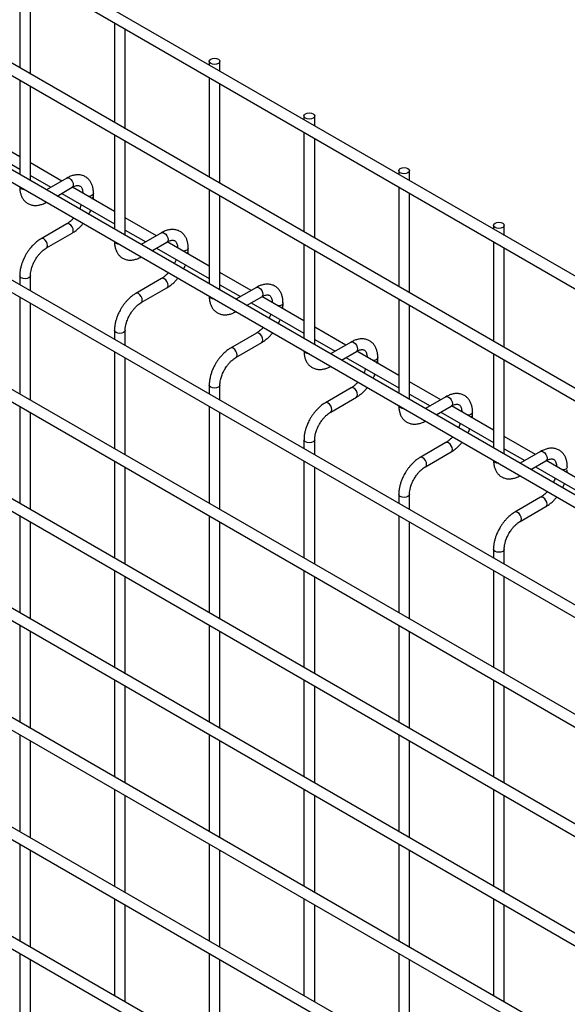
# Model space of a CAD drawing. Header units: inches. Extents: x 0.2 to 10.8, y 0.2 to 8.2.
# Tile 45 of 48: x 8.529 to 8.938, y 7.111 to 7.846. Entities that reach past the tile are written whole.
import ezdxf

# ---------------------------------------------------------------- set-up
doc = ezdxf.new("R2010")
doc.units = ezdxf.units.IN
doc.header["$MEASUREMENT"] = 0

msp = doc.modelspace()

# ---------------------------------------------------------------- linework, layer by layer
for p, q in [((10.57427, 6.71306), (8.10258, 8.13994)), ((8.09858, 8.13301), (10.57027, 6.70614)), ((10.57427, 6.62937), (8.10258, 8.05625)), ((8.09858, 8.04932), (10.57027, 6.62244)), ((8.09858, 7.9697), (10.57027, 6.54283)), ((10.48795, 6.59959), (8.18359, 7.92987)), ((10.57427, 6.46751), (8.10258, 7.89439)), ((8.09858, 7.88746), (10.57027, 6.46058)), ((8.52933, 7.88435), (8.52933, 7.80989)), ((8.53733, 7.80527), (8.53733, 7.87973)), ((8.60004, 7.84353), (8.60004, 7.76907)), ((8.60804, 7.76445), (8.60804, 7.83891)), ((8.67075, 7.81481), (8.67075, 7.81194)), ((8.67875, 7.80732), (8.67875, 7.81481)), ((8.09858, 7.80581), (10.57027, 6.37893)), ((10.57427, 6.38586), (8.10258, 7.81274)), ((8.52933, 7.80065), (8.52933, 7.73028)), ((8.67075, 7.80271), (8.67075, 7.72825)), ((8.53733, 7.72566), (8.53733, 7.79603)), ((8.67875, 7.72363), (8.67875, 7.79809)), ((8.74146, 7.77399), (8.74146, 7.77112)), ((8.74946, 7.7665), (8.74946, 7.77399)), ((8.52933, 7.74349), (8.49796, 7.7616)), ((8.74146, 7.76189), (8.74146, 7.68743)), ((8.48994, 7.75699), (8.52933, 7.73425)), ((8.60004, 7.75983), (8.60004, 7.68946)), ((8.60804, 7.68484), (8.60804, 7.75521)), ((8.74946, 7.68281), (8.74946, 7.75727)), ((8.56065, 7.72541), (8.53733, 7.73887)), ((8.81217, 7.73317), (8.81217, 7.7303)), ((8.82017, 7.72568), (8.82017, 7.73317)), ((10.57427, 6.3042), (8.10258, 7.73108)), ((8.53733, 7.72963), (8.55265, 7.72079)), ((8.56449, 7.72762), (8.5492, 7.7188)), ((8.09858, 7.72415), (10.57027, 6.29728)), ((8.5572, 7.71418), (8.56849, 7.7207)), ((8.60004, 7.70267), (8.56867, 7.72078)), ((8.67075, 7.71901), (8.67075, 7.64864)), ((8.81217, 7.72107), (8.81217, 7.64661)), ((8.56065, 7.71617), (8.60004, 7.69343)), ((8.58438, 7.71405), (8.58438, 7.71614)), ((8.67875, 7.64402), (8.67875, 7.71439)), ((8.82017, 7.64199), (8.82017, 7.71645)), ((8.63136, 7.68459), (8.60804, 7.69805)), ((8.56449, 7.69345), (8.54529, 7.68237)), ((8.60804, 7.68881), (8.62336, 7.67997)), ((8.88288, 7.69235), (8.88288, 7.68948)), ((8.89088, 7.68486), (8.89088, 7.69235)), ((8.54929, 7.67544), (8.56849, 7.68652)), ((8.6352, 7.6868), (8.61991, 7.67798)), ((8.62792, 7.67336), (8.6392, 7.67988)), ((8.63136, 7.67535), (8.67075, 7.65261)), ((8.67075, 7.66185), (8.63938, 7.67996)), ((8.65509, 7.67323), (8.65509, 7.67532)), ((8.74146, 7.67819), (8.74146, 7.60781)), ((8.74946, 7.6032), (8.74946, 7.67357)), ((8.88288, 7.68024), (8.88288, 7.60579)), ((8.89088, 7.60117), (8.89088, 7.67563)), ((8.52933, 7.65472), (8.52933, 7.64803)), ((8.53733, 7.64341), (8.53733, 7.65472)), ((8.6352, 7.65263), (8.616, 7.64155)), ((8.70207, 7.64376), (8.67875, 7.65723)), ((10.57427, 6.22255), (8.10258, 7.64943)), ((8.62, 7.63462), (8.6392, 7.6457)), ((8.67875, 7.64799), (8.69407, 7.63915)), ((8.70591, 7.64598), (8.69063, 7.63716)), ((8.09858, 7.6425), (10.57027, 6.21562)), ((8.52933, 7.6388), (8.52933, 7.56638)), ((8.69863, 7.63254), (8.70991, 7.63906)), ((8.74146, 7.62103), (8.71009, 7.63913)), ((8.81217, 7.63737), (8.81217, 7.56699)), ((8.53733, 7.56176), (8.53733, 7.63418)), ((8.70207, 7.63453), (8.74146, 7.61179)), ((8.72581, 7.63241), (8.72581, 7.6345)), ((8.82017, 7.56238), (8.82017, 7.63275)), ((8.77278, 7.60294), (8.74946, 7.61641)), ((8.60004, 7.6139), (8.60004, 7.60721)), ((8.60804, 7.60259), (8.60804, 7.6139)), ((8.70591, 7.61181), (8.68671, 7.60073)), ((8.74946, 7.60717), (8.76478, 7.59833)), ((8.69071, 7.5938), (8.70991, 7.60488)), ((8.77662, 7.60516), (8.76134, 7.59634)), ((8.60004, 7.59798), (8.60004, 7.52556)), ((8.60804, 7.52094), (8.60804, 7.59336)), ((8.76934, 7.59172), (8.78062, 7.59823)), ((8.77278, 7.59371), (8.81217, 7.57097)), ((8.81217, 7.5802), (8.7808, 7.59831)), ((8.79652, 7.59159), (8.79652, 7.59368)), ((8.88288, 7.59655), (8.88288, 7.52617)), ((8.89088, 7.52156), (8.89088, 7.59193)), ((8.67075, 7.57308), (8.67075, 7.56639)), ((8.67875, 7.56177), (8.67875, 7.57308)), ((8.77662, 7.57099), (8.75742, 7.55991)), ((8.84349, 7.56212), (8.82017, 7.57559)), ((10.57427, 6.1409), (8.10258, 7.56777)), ((8.76142, 7.55298), (8.78062, 7.56406)), ((8.82017, 7.56635), (8.83549, 7.55751)), ((8.84733, 7.56434), (8.83205, 7.55552)), ((8.09858, 7.56085), (10.57027, 6.13397)), ((8.52933, 7.55714), (8.52933, 7.48472)), ((8.67075, 7.55715), (8.67075, 7.48474)), ((8.84005, 7.5509), (8.85133, 7.55741)), ((8.88288, 7.53938), (8.85151, 7.55749)), ((8.53733, 7.48011), (8.53733, 7.55252)), ((8.67875, 7.48012), (8.67875, 7.55254)), ((8.84349, 7.55289), (8.88288, 7.53015)), ((8.86723, 7.55077), (8.86723, 7.55285)), ((8.9142, 7.5213), (8.89088, 7.53477)), ((8.74146, 7.53226), (8.74146, 7.52557)), ((8.74946, 7.52095), (8.74946, 7.53226)), ((8.84733, 7.53017), (8.82813, 7.51909)), ((8.83213, 7.51216), (8.85133, 7.52324)), ((8.89088, 7.52553), (8.9062, 7.51668)), ((8.91804, 7.52352), (8.90276, 7.5147)), ((8.60004, 7.51632), (8.60004, 7.4439)), ((8.60804, 7.43929), (8.60804, 7.5117)), ((8.74146, 7.51633), (8.74146, 7.44392)), ((8.74946, 7.4393), (8.74946, 7.51172)), ((8.91076, 7.51008), (8.92204, 7.51659)), ((8.9142, 7.51207), (8.95359, 7.48933)), ((8.95359, 7.49856), (8.92222, 7.51667)), ((8.81217, 7.49144), (8.81217, 7.48475)), ((8.82017, 7.48013), (8.82017, 7.49144)), ((10.57427, 6.05924), (8.10258, 7.48612)), ((8.91804, 7.48935), (8.89884, 7.47827)), ((8.90284, 7.47134), (8.92204, 7.48242)), ((8.09858, 7.47919), (10.57027, 6.05231)), ((8.52933, 7.47549), (8.52933, 7.40307)), ((8.67075, 7.4755), (8.67075, 7.40308)), ((8.81217, 7.47551), (8.81217, 7.4031)), ((8.53733, 7.39845), (8.53733, 7.47087)), ((8.67875, 7.39847), (8.67875, 7.47088)), ((8.82017, 7.39848), (8.82017, 7.4709)), ((8.88288, 7.45061), (8.88288, 7.44393)), ((8.89088, 7.43931), (8.89088, 7.45061)), ((8.60004, 7.43467), (8.60004, 7.36225)), ((8.74146, 7.43468), (8.74146, 7.36226)), ((8.88288, 7.43469), (8.88288, 7.36228)), ((8.60804, 7.35763), (8.60804, 7.43005)), ((8.74946, 7.35765), (8.74946, 7.43006)), ((8.89088, 7.35766), (8.89088, 7.43008)), ((10.57427, 5.97759), (8.10258, 7.40447)), ((8.09858, 7.39754), (10.57027, 5.97066)), ((8.52933, 7.39383), (8.52933, 7.32142)), ((8.53733, 7.3168), (8.53733, 7.38921)), ((8.67075, 7.39385), (8.67075, 7.32143)), ((8.67875, 7.31681), (8.67875, 7.38923)), ((8.81217, 7.39386), (8.81217, 7.32144)), ((8.82017, 7.31682), (8.82017, 7.38924)), ((8.60004, 7.35301), (8.60004, 7.2806)), ((8.74146, 7.35303), (8.74146, 7.28061)), ((8.88288, 7.35304), (8.88288, 7.28062)), ((8.60804, 7.27598), (8.60804, 7.34839)), ((8.74946, 7.27599), (8.74946, 7.34841)), ((8.89088, 7.276), (8.89088, 7.34842)), ((8.52933, 7.31218), (8.52933, 7.23976)), ((8.53733, 7.23514), (8.53733, 7.30756)), ((8.67075, 7.31219), (8.67075, 7.23978)), ((8.67875, 7.23516), (8.67875, 7.30757)), ((8.81217, 7.31221), (8.81217, 7.23979)), ((8.82017, 7.23517), (8.82017, 7.30759)), ((8.60004, 7.27136), (8.60004, 7.19894)), ((8.74146, 7.27137), (8.74146, 7.19896)), ((8.88288, 7.27139), (8.88288, 7.19897)), ((8.60804, 7.19432), (8.60804, 7.26674)), ((8.74946, 7.19434), (8.74946, 7.26675)), ((8.89088, 7.19435), (8.89088, 7.26677)), ((8.52933, 7.23053), (8.52933, 7.15811)), ((8.53733, 7.15349), (8.53733, 7.22591)), ((8.67075, 7.23054), (8.67075, 7.15812)), ((8.67875, 7.1535), (8.67875, 7.22592)), ((8.81217, 7.23055), (8.81217, 7.15813)), ((8.82017, 7.15352), (8.82017, 7.22593)), ((8.60004, 7.1897), (8.60004, 7.11729)), ((8.74146, 7.18972), (8.74146, 7.1173)), ((8.88288, 7.18973), (8.88288, 7.11731)), ((8.60804, 7.11267), (8.60804, 7.18509)), ((8.74946, 7.11268), (8.74946, 7.1851)), ((8.89088, 7.1127), (8.89088, 7.18511)), ((8.52933, 7.14887), (8.52933, 7.07645)), ((8.53733, 7.07184), (8.53733, 7.14425)), ((8.67075, 7.14888), (8.67075, 7.07647)), ((8.67875, 7.07185), (8.67875, 7.14427)), ((8.81217, 7.1489), (8.81217, 7.07648)), ((8.82017, 7.07186), (8.82017, 7.14428))]:
    msp.add_line(p, q)
at = {"flags": 128}
for points in [[(8.67758, 7.81645), (8.67844, 7.8157), (8.67875, 7.81481), (8.67844, 7.81393), (8.67758, 7.81318), (8.67628, 7.81268), (8.67475, 7.8125), (8.67322, 7.81268), (8.67192, 7.81318), (8.67105, 7.81393), (8.67075, 7.81481), (8.67105, 7.8157), (8.67192, 7.81645), (8.67322, 7.81695), (8.67475, 7.81712), (8.67628, 7.81695), (8.67758, 7.81645)], [(8.74829, 7.77563), (8.74915, 7.77488), (8.74946, 7.77399), (8.74915, 7.77311), (8.74829, 7.77236), (8.74699, 7.77186), (8.74546, 7.77168), (8.74393, 7.77186), (8.74263, 7.77236), (8.74176, 7.77311), (8.74146, 7.77399), (8.74176, 7.77488), (8.74263, 7.77563), (8.74393, 7.77613), (8.74546, 7.7763), (8.74699, 7.77613), (8.74829, 7.77563)], [(8.819, 7.7348), (8.81986, 7.73406), (8.82017, 7.73317), (8.81986, 7.73229), (8.819, 7.73154), (8.8177, 7.73104), (8.81617, 7.73086), (8.81464, 7.73104), (8.81334, 7.73154), (8.81247, 7.73229), (8.81217, 7.73317), (8.81247, 7.73406), (8.81334, 7.7348), (8.81464, 7.73531), (8.81617, 7.73548), (8.8177, 7.73531), (8.819, 7.7348)], [(8.56449, 7.72762), (8.56541, 7.7278), (8.56649, 7.72743)], [(8.56649, 7.72743), (8.56757, 7.72655), (8.56849, 7.72532), (8.5691, 7.7239), (8.56932, 7.72253), (8.5691, 7.7214), (8.56849, 7.7207), (8.56849, 7.7207)], [(8.5305, 7.71951), (8.52963, 7.72026), (8.52933, 7.72104)], [(8.53314, 7.71884), (8.5318, 7.71901), (8.5305, 7.71951)], [(8.58438, 7.71613), (8.58408, 7.71525), (8.58321, 7.7145), (8.58191, 7.714), (8.58069, 7.71383)], [(8.56932, 7.68836), (8.5691, 7.68973), (8.56849, 7.69114), (8.56757, 7.69238), (8.56649, 7.69325), (8.56541, 7.69363), (8.56449, 7.69345)], [(8.56849, 7.68652), (8.56849, 7.68652), (8.5691, 7.68723), (8.56932, 7.68836)], [(8.88971, 7.69398), (8.89057, 7.69324), (8.89088, 7.69235), (8.89057, 7.69147), (8.88971, 7.69072), (8.88841, 7.69022), (8.88688, 7.69004), (8.88535, 7.69022), (8.88405, 7.69072), (8.88318, 7.69147), (8.88288, 7.69235), (8.88318, 7.69324), (8.88405, 7.69398), (8.88535, 7.69448), (8.88688, 7.69466), (8.88841, 7.69448), (8.88971, 7.69398)], [(8.54729, 7.68217), (8.54621, 7.68255), (8.54529, 7.68237), (8.54528, 7.68236)], [(8.54928, 7.67544), (8.54929, 7.67544), (8.5499, 7.67615), (8.55012, 7.67727), (8.5499, 7.67865), (8.54929, 7.68006), (8.54837, 7.6813), (8.54729, 7.68217)], [(8.6352, 7.6868), (8.63612, 7.68698), (8.6372, 7.68661)], [(8.6372, 7.68661), (8.63828, 7.68573), (8.6392, 7.68449), (8.63981, 7.68308), (8.64003, 7.68171), (8.63981, 7.68058), (8.6392, 7.67988), (8.6392, 7.67988)], [(8.60121, 7.67869), (8.60034, 7.67944), (8.60004, 7.68022)], [(8.60385, 7.67802), (8.60251, 7.67819), (8.60121, 7.67869)], [(8.65509, 7.67531), (8.65479, 7.67443), (8.65392, 7.67368), (8.65263, 7.67318), (8.6514, 7.67301)], [(8.53733, 7.65472), (8.53733, 7.65472), (8.53702, 7.65383), (8.53615, 7.65308), (8.53486, 7.65258), (8.53333, 7.65241), (8.5318, 7.65258), (8.5305, 7.65308), (8.52963, 7.65383), (8.52933, 7.65472), (8.52933, 7.65473)], [(8.64003, 7.64753), (8.63981, 7.64891), (8.6392, 7.65032), (8.63828, 7.65156), (8.6372, 7.65243), (8.63612, 7.65281), (8.6352, 7.65263)], [(8.6392, 7.6457), (8.6392, 7.6457), (8.63981, 7.64641), (8.64003, 7.64753)], [(8.70591, 7.64598), (8.70683, 7.64616), (8.70791, 7.64579)], [(8.70791, 7.64579), (8.70899, 7.64491), (8.70991, 7.64367), (8.71052, 7.64226), (8.71074, 7.64089), (8.71052, 7.63976), (8.70991, 7.63906), (8.70991, 7.63906)], [(8.618, 7.64135), (8.61692, 7.64173), (8.616, 7.64155), (8.61599, 7.64154)], [(8.61999, 7.63462), (8.62, 7.63462), (8.62062, 7.63533), (8.62083, 7.63645), (8.62062, 7.63783), (8.62, 7.63924), (8.61908, 7.64048), (8.618, 7.64135)], [(8.67192, 7.63787), (8.67105, 7.63862), (8.67075, 7.6394)], [(8.67456, 7.63719), (8.67322, 7.63737), (8.67192, 7.63787)], [(8.72581, 7.63449), (8.7255, 7.63361), (8.72463, 7.63286), (8.72334, 7.63236), (8.72211, 7.63219)], [(8.60804, 7.6139), (8.60804, 7.6139), (8.60773, 7.61301), (8.60687, 7.61226), (8.60557, 7.61176), (8.60404, 7.61159), (8.60251, 7.61176), (8.60121, 7.61226), (8.60034, 7.61301), (8.60004, 7.6139), (8.60004, 7.61391)], [(8.71074, 7.60671), (8.71052, 7.60809), (8.70991, 7.6095), (8.70899, 7.61074), (8.70791, 7.61161), (8.70683, 7.61199), (8.70591, 7.61181)], [(8.68871, 7.60053), (8.68763, 7.60091), (8.68671, 7.60073), (8.6867, 7.60072)], [(8.69071, 7.5938), (8.69071, 7.5938), (8.69133, 7.59451), (8.69154, 7.59563), (8.69133, 7.59701), (8.69071, 7.59842), (8.6898, 7.59966), (8.68871, 7.60053)], [(8.70991, 7.60488), (8.70991, 7.60488), (8.71052, 7.60559), (8.71074, 7.60671)], [(8.77662, 7.60516), (8.77754, 7.60534), (8.77862, 7.60497)], [(8.77862, 7.60497), (8.7797, 7.60409), (8.78062, 7.60285), (8.78123, 7.60144), (8.78145, 7.60007), (8.78123, 7.59894), (8.78062, 7.59823), (8.78062, 7.59823)], [(8.74263, 7.59705), (8.74176, 7.5978), (8.74146, 7.59857)], [(8.74527, 7.59637), (8.74393, 7.59655), (8.74263, 7.59705)], [(8.79652, 7.59367), (8.79621, 7.59279), (8.79534, 7.59204), (8.79405, 7.59154), (8.79282, 7.59137)], [(8.67875, 7.57308), (8.67875, 7.57308), (8.67844, 7.57219), (8.67758, 7.57144), (8.67628, 7.57094), (8.67475, 7.57077), (8.67322, 7.57094), (8.67192, 7.57144), (8.67105, 7.57219), (8.67075, 7.57308), (8.67075, 7.57309)], [(8.78145, 7.56589), (8.78123, 7.56727), (8.78062, 7.56868), (8.7797, 7.56992), (8.77862, 7.57079), (8.77754, 7.57117), (8.77662, 7.57099)], [(8.78062, 7.56406), (8.78062, 7.56406), (8.78123, 7.56477), (8.78145, 7.56589)], [(8.84733, 7.56434), (8.84825, 7.56452), (8.84933, 7.56414)], [(8.84933, 7.56414), (8.85041, 7.56327), (8.85133, 7.56203), (8.85195, 7.56062), (8.85216, 7.55925), (8.85195, 7.55812), (8.85133, 7.55741), (8.85133, 7.55741)], [(8.75942, 7.55971), (8.75834, 7.56009), (8.75742, 7.55991), (8.75741, 7.5599)], [(8.76142, 7.55298), (8.76142, 7.55298), (8.76204, 7.55369), (8.76225, 7.55481), (8.76204, 7.55619), (8.76142, 7.5576), (8.76051, 7.55884), (8.75942, 7.55971)], [(8.81334, 7.55623), (8.81247, 7.55698), (8.81217, 7.55775)], [(8.81598, 7.55555), (8.81464, 7.55573), (8.81334, 7.55623)], [(8.86723, 7.55284), (8.86692, 7.55197), (8.86606, 7.55122), (8.86476, 7.55072), (8.86353, 7.55055)], [(8.74946, 7.53226), (8.74946, 7.53226), (8.74915, 7.53137), (8.74829, 7.53062), (8.74699, 7.53012), (8.74546, 7.52995), (8.74393, 7.53012), (8.74263, 7.53062), (8.74176, 7.53137), (8.74146, 7.53226), (8.74146, 7.53227)], [(8.85216, 7.52507), (8.85195, 7.52645), (8.85133, 7.52786), (8.85041, 7.5291), (8.84933, 7.52997), (8.84825, 7.53035), (8.84733, 7.53017)], [(8.83013, 7.51889), (8.82905, 7.51927), (8.82813, 7.51909), (8.82812, 7.51908)], [(8.83213, 7.51216), (8.83213, 7.51216), (8.83275, 7.51287), (8.83296, 7.51399), (8.83275, 7.51537), (8.83213, 7.51678), (8.83122, 7.51802), (8.83013, 7.51889)], [(8.85133, 7.52324), (8.85133, 7.52324), (8.85195, 7.52395), (8.85216, 7.52507)], [(8.91804, 7.52352), (8.91896, 7.5237), (8.92004, 7.52332)], [(8.92004, 7.52332), (8.92113, 7.52245), (8.92204, 7.52121), (8.92266, 7.5198), (8.92287, 7.51843), (8.92266, 7.5173), (8.92204, 7.51659), (8.92204, 7.51659)], [(8.88405, 7.51541), (8.88318, 7.51616), (8.88288, 7.51693)], [(8.8867, 7.51473), (8.88535, 7.51491), (8.88405, 7.51541)], [(8.93794, 7.51202), (8.93763, 7.51115), (8.93677, 7.5104), (8.93547, 7.5099), (8.93424, 7.50973)], [(8.82017, 7.49144), (8.82017, 7.49144), (8.81986, 7.49055), (8.819, 7.4898), (8.8177, 7.4893), (8.81617, 7.48913), (8.81464, 7.4893), (8.81334, 7.4898), (8.81247, 7.49055), (8.81217, 7.49144), (8.81217, 7.49145)], [(8.92287, 7.48425), (8.92266, 7.48563), (8.92204, 7.48704), (8.92113, 7.48828), (8.92004, 7.48915), (8.91896, 7.48953), (8.91804, 7.48935)], [(8.92204, 7.48242), (8.92204, 7.48242), (8.92266, 7.48313), (8.92287, 7.48425)], [(8.90084, 7.47807), (8.89976, 7.47845), (8.89884, 7.47827), (8.89883, 7.47826)], [(8.90284, 7.47133), (8.90284, 7.47134), (8.90346, 7.47204), (8.90367, 7.47317), (8.90346, 7.47454), (8.90284, 7.47596), (8.90193, 7.4772), (8.90084, 7.47807)], [(8.89088, 7.45062), (8.89088, 7.45061), (8.89057, 7.44973), (8.88971, 7.44898), (8.88841, 7.44848), (8.88688, 7.44831), (8.88535, 7.44848), (8.88405, 7.44898), (8.88318, 7.44973), (8.88288, 7.45061), (8.88288, 7.45063)]]:
    msp.add_lwpolyline(points, dxfattribs=at)
for centre in [(8.58218, 7.7144), (8.65289, 7.67358), (8.7236, 7.63276), (8.79431, 7.59194), (8.86502, 7.55112), (8.93573, 7.5103)]:
    msp.add_arc(centre, 0.00224, 296.52336, 350.80925)
for points, knots in [([(8.58435, 7.71612), (8.58435, 7.71671), (8.58435, 7.71819), (8.58399, 7.72041), (8.58328, 7.72277), (8.58219, 7.72493), (8.58072, 7.72683), (8.57883, 7.7284), (8.57651, 7.72954), (8.57393, 7.73009), (8.57124, 7.73006), (8.56859, 7.72949), (8.56632, 7.72865), (8.56498, 7.72786), (8.5645, 7.72757)], [0, 0, 0, 0, 0.055592, 0.138527, 0.222447, 0.30698, 0.392218, 0.479262, 0.570513, 0.669513, 0.760726, 0.854051, 0.947574, 1, 1, 1, 1]), ([(8.52936, 7.72116), (8.52936, 7.72057), (8.52936, 7.71911), (8.52972, 7.71689), (8.53042, 7.71453), (8.5315, 7.71236), (8.53297, 7.71045), (8.53485, 7.70887), (8.53716, 7.70771), (8.53974, 7.70714), (8.54243, 7.70716), (8.54508, 7.70771), (8.54739, 7.70855), (8.54877, 7.70936), (8.54928, 7.70966)], [0, 0, 0, 0, 0.054399, 0.137173, 0.220932, 0.305308, 0.390376, 0.477209, 0.568163, 0.66675, 0.757718, 0.850824, 0.944202, 1, 1, 1, 1]), ([(8.56849, 7.72068), (8.56891, 7.72092), (8.56983, 7.72142), (8.57111, 7.72186), (8.5723, 7.72207), (8.57329, 7.72205), (8.57413, 7.72182), (8.57477, 7.7214), (8.57541, 7.72062), (8.57593, 7.71953), (8.57627, 7.71806), (8.57642, 7.71688), (8.57638, 7.71617), (8.57638, 7.71613)], [0, 0, 0, 0, 0.076341, 0.164647, 0.254489, 0.348472, 0.453572, 0.589697, 0.695681, 0.796643, 0.895926, 0.994247, 1, 1, 1, 1]), ([(8.58424, 7.71178), (8.5843, 7.71227), (8.58439, 7.71304), (8.58436, 7.71377), (8.58435, 7.71404)], [0, 0, 0, 0, 0.629491, 1, 1, 1, 1]), ([(8.57526, 7.70773), (8.5751, 7.70726), (8.57474, 7.70622), (8.5743, 7.70513), (8.57399, 7.70454), (8.57397, 7.7045)], [0, 0, 0, 0, 0.438922, 0.964949, 1, 1, 1, 1]), ([(8.58088, 7.70051), (8.5811, 7.70094), (8.58157, 7.70182), (8.58202, 7.70288), (8.58224, 7.70352), (8.5823, 7.70367)], [0, 0, 0, 0, 0.408976, 0.858362, 1, 1, 1, 1]), ([(8.56958, 7.6978), (8.56941, 7.6976), (8.56879, 7.69687), (8.56765, 7.69576), (8.56618, 7.69455), (8.5651, 7.69378), (8.56456, 7.6935), (8.56449, 7.69347)], [0, 0, 0, 0, 0.106378, 0.380972, 0.668987, 0.961945, 1, 1, 1, 1]), ([(8.56848, 7.68657), (8.56885, 7.68677), (8.57003, 7.68741), (8.57189, 7.68884), (8.57398, 7.69073), (8.57553, 7.69238), (8.57636, 7.69341), (8.57661, 7.69374)], [0, 0, 0, 0, 0.12332, 0.4000481, 0.657251, 0.892098, 1, 1, 1, 1]), ([(8.65506, 7.6753), (8.65506, 7.67589), (8.65506, 7.67737), (8.6547, 7.67959), (8.65399, 7.68195), (8.6529, 7.68411), (8.65143, 7.68601), (8.64954, 7.68758), (8.64722, 7.68872), (8.64464, 7.68927), (8.64195, 7.68924), (8.6393, 7.68867), (8.63703, 7.68783), (8.63569, 7.68704), (8.63521, 7.68675)], [0, 0, 0, 0, 0.055592, 0.138527, 0.222447, 0.30698, 0.392218, 0.479262, 0.570513, 0.669513, 0.760726, 0.854051, 0.947574, 1, 1, 1, 1]), ([(8.5453, 7.68232), (8.54496, 7.68214), (8.54381, 7.68152), (8.54197, 7.68011), (8.53985, 7.67822), (8.5381, 7.67634), (8.53658, 7.67448), (8.53522, 7.67259), (8.53438, 7.67119), (8.53395, 7.67048)], [0, 0, 0, 0, 0.076054, 0.263021, 0.437352, 0.597786, 0.719603, 0.857444, 1, 1, 1, 1]), ([(8.6392, 7.67986), (8.63962, 7.6801), (8.64054, 7.6806), (8.64182, 7.68104), (8.64301, 7.68125), (8.64401, 7.68123), (8.64484, 7.681), (8.64549, 7.68058), (8.64612, 7.6798), (8.64664, 7.67871), (8.64698, 7.67723), (8.64713, 7.67606), (8.64709, 7.67535), (8.64709, 7.67531)], [0, 0, 0, 0, 0.076341, 0.164647, 0.254489, 0.348472, 0.453572, 0.589697, 0.695681, 0.796643, 0.895926, 0.994247, 1, 1, 1, 1]), ([(8.54088, 7.66648), (8.54143, 7.66738), (8.54222, 7.66865), (8.54352, 7.67035), (8.54468, 7.67169), (8.5461, 7.67311), (8.54758, 7.67433), (8.54867, 7.67511), (8.54922, 7.67539), (8.54929, 7.67542)], [0, 0, 0, 0, 0.233186, 0.328025, 0.483332, 0.641352, 0.807119, 0.975755, 1, 1, 1, 1]), ([(8.60007, 7.68034), (8.60007, 7.67975), (8.60007, 7.67829), (8.60043, 7.67607), (8.60113, 7.67371), (8.60221, 7.67154), (8.60368, 7.66963), (8.60556, 7.66805), (8.60788, 7.66689), (8.61045, 7.66632), (8.61314, 7.66634), (8.61579, 7.66689), (8.6181, 7.66773), (8.61948, 7.66854), (8.62, 7.66884)], [0, 0, 0, 0, 0.054399, 0.137173, 0.220932, 0.305308, 0.390376, 0.477209, 0.568163, 0.66675, 0.757718, 0.850824, 0.944202, 1, 1, 1, 1]), ([(8.65495, 7.67096), (8.65501, 7.67145), (8.6551, 7.67222), (8.65507, 7.67295), (8.65506, 7.67322)], [0, 0, 0, 0, 0.629491, 1, 1, 1, 1]), ([(8.53395, 7.67048), (8.53334, 7.66935), (8.53247, 7.66775), (8.53145, 7.66531), (8.5307, 7.66321), (8.53001, 7.66072), (8.52954, 7.65816), (8.52931, 7.65613), (8.52935, 7.65501), (8.52936, 7.65473)], [0, 0, 0, 0, 0.22114, 0.311302, 0.459898, 0.612592, 0.774999, 0.943044, 1, 1, 1, 1]), ([(8.53734, 7.65473), (8.53735, 7.65531), (8.53738, 7.65653), (8.53774, 7.6586), (8.53827, 7.66061), (8.53893, 7.66247), (8.53974, 7.66438), (8.54046, 7.66571), (8.54088, 7.66648)], [0, 0, 0, 0, 0.169323, 0.352373, 0.534052, 0.667576, 0.805635, 1, 1, 1, 1]), ([(8.64597, 7.66691), (8.64581, 7.66644), (8.64545, 7.6654), (8.64501, 7.66431), (8.6447, 7.66372), (8.64468, 7.66368)], [0, 0, 0, 0, 0.438922, 0.964949, 1, 1, 1, 1]), ([(8.65159, 7.65969), (8.65181, 7.66011), (8.65228, 7.661), (8.65273, 7.66206), (8.65296, 7.6627), (8.65301, 7.66285)], [0, 0, 0, 0, 0.408976, 0.858362, 1, 1, 1, 1]), ([(8.64029, 7.65698), (8.64012, 7.65678), (8.6395, 7.65605), (8.63836, 7.65494), (8.63689, 7.65373), (8.63581, 7.65295), (8.63527, 7.65268), (8.63521, 7.65265)], [0, 0, 0, 0, 0.106378, 0.380972, 0.668987, 0.961945, 1, 1, 1, 1]), ([(8.63919, 7.64575), (8.63956, 7.64595), (8.64074, 7.64659), (8.6426, 7.64802), (8.64469, 7.64991), (8.64625, 7.65156), (8.64707, 7.65259), (8.64732, 7.65292)], [0, 0, 0, 0, 0.12332, 0.400048, 0.657251, 0.892098, 1, 1, 1, 1]), ([(8.72577, 7.63448), (8.72577, 7.63507), (8.72577, 7.63655), (8.72541, 7.63877), (8.7247, 7.64113), (8.72361, 7.64329), (8.72214, 7.64519), (8.72025, 7.64676), (8.71793, 7.6479), (8.71535, 7.64845), (8.71266, 7.64842), (8.71001, 7.64785), (8.70774, 7.64701), (8.7064, 7.64622), (8.70592, 7.64593)], [0, 0, 0, 0, 0.055592, 0.138527, 0.222447, 0.30698, 0.392218, 0.479262, 0.570513, 0.669513, 0.760726, 0.854051, 0.947574, 1, 1, 1, 1]), ([(8.61601, 7.6415), (8.61568, 7.64132), (8.61452, 7.6407), (8.61268, 7.63929), (8.61056, 7.6374), (8.60881, 7.63552), (8.6073, 7.63366), (8.60593, 7.63177), (8.60509, 7.63037), (8.60466, 7.62966)], [0, 0, 0, 0, 0.076054, 0.263021, 0.437352, 0.597786, 0.719603, 0.857444, 1, 1, 1, 1]), ([(8.67078, 7.63952), (8.67078, 7.63893), (8.67078, 7.63747), (8.67114, 7.63525), (8.67184, 7.63289), (8.67292, 7.63072), (8.67439, 7.62881), (8.67628, 7.62723), (8.67859, 7.62607), (8.68116, 7.6255), (8.68385, 7.62552), (8.68651, 7.62607), (8.68881, 7.62691), (8.69019, 7.62772), (8.69071, 7.62802)], [0, 0, 0, 0, 0.054399, 0.137173, 0.220932, 0.305308, 0.390376, 0.477209, 0.568163, 0.66675, 0.757718, 0.850824, 0.944202, 1, 1, 1, 1]), ([(8.70991, 7.63904), (8.71033, 7.63927), (8.71125, 7.63978), (8.71253, 7.64022), (8.71372, 7.64043), (8.71472, 7.64041), (8.71555, 7.64017), (8.7162, 7.63976), (8.71683, 7.63898), (8.71735, 7.63789), (8.71769, 7.63641), (8.71784, 7.63524), (8.7178, 7.63453), (8.7178, 7.63449)], [0, 0, 0, 0, 0.076341, 0.164647, 0.254489, 0.348472, 0.453572, 0.589697, 0.695681, 0.796643, 0.895926, 0.994247, 1, 1, 1, 1]), ([(8.60466, 7.62966), (8.60405, 7.62853), (8.60318, 7.62693), (8.60216, 7.62449), (8.60141, 7.62239), (8.60072, 7.6199), (8.60025, 7.61734), (8.60002, 7.61531), (8.60006, 7.61419), (8.60007, 7.61391)], [0, 0, 0, 0, 0.22114, 0.311302, 0.459898, 0.612592, 0.774999, 0.943044, 1, 1, 1, 1]), ([(8.61159, 7.62566), (8.61215, 7.62656), (8.61293, 7.62783), (8.61423, 7.62953), (8.61539, 7.63087), (8.61681, 7.63229), (8.61829, 7.63351), (8.61938, 7.63429), (8.61993, 7.63457), (8.62, 7.6346)], [0, 0, 0, 0, 0.233186, 0.328025, 0.483332, 0.641352, 0.807119, 0.975755, 1, 1, 1, 1]), ([(8.72566, 7.63014), (8.72572, 7.63063), (8.72582, 7.6314), (8.72578, 7.63213), (8.72577, 7.6324)], [0, 0, 0, 0, 0.629491, 1, 1, 1, 1]), ([(8.60805, 7.61391), (8.60806, 7.61449), (8.60809, 7.61571), (8.60845, 7.61778), (8.60898, 7.61979), (8.60964, 7.62165), (8.61045, 7.62356), (8.61117, 7.62489), (8.61159, 7.62566)], [0, 0, 0, 0, 0.169323, 0.352373, 0.534052, 0.667576, 0.805635, 1, 1, 1, 1]), ([(8.71668, 7.62609), (8.71652, 7.62562), (8.71616, 7.62458), (8.71572, 7.62349), (8.71541, 7.6229), (8.71539, 7.62286)], [0, 0, 0, 0, 0.438922, 0.964949, 1, 1, 1, 1]), ([(8.7223, 7.61887), (8.72252, 7.61929), (8.72299, 7.62018), (8.72344, 7.62124), (8.72367, 7.62188), (8.72372, 7.62203)], [0, 0, 0, 0, 0.408976, 0.858362, 1, 1, 1, 1]), ([(8.711, 7.61616), (8.71083, 7.61596), (8.71022, 7.61523), (8.70907, 7.61412), (8.7076, 7.61291), (8.70652, 7.61213), (8.70598, 7.61186), (8.70592, 7.61183)], [0, 0, 0, 0, 0.106378, 0.380972, 0.668987, 0.961945, 1, 1, 1, 1]), ([(8.7099, 7.60493), (8.71027, 7.60513), (8.71145, 7.60577), (8.71331, 7.6072), (8.7154, 7.60909), (8.71696, 7.61074), (8.71778, 7.61177), (8.71804, 7.6121)], [0, 0, 0, 0, 0.12332, 0.400048, 0.657251, 0.892098, 1, 1, 1, 1]), ([(8.79648, 7.59366), (8.79648, 7.59425), (8.79648, 7.59573), (8.79612, 7.59795), (8.79541, 7.60031), (8.79433, 7.60247), (8.79285, 7.60437), (8.79096, 7.60594), (8.78864, 7.60708), (8.78606, 7.60763), (8.78337, 7.6076), (8.78072, 7.60703), (8.77845, 7.60619), (8.77711, 7.6054), (8.77663, 7.60511)], [0, 0, 0, 0, 0.055592, 0.138527, 0.222447, 0.30698, 0.392218, 0.479262, 0.570513, 0.669513, 0.760726, 0.854051, 0.947574, 1, 1, 1, 1]), ([(8.68672, 7.60068), (8.68639, 7.6005), (8.68523, 7.59988), (8.68339, 7.59847), (8.68127, 7.59658), (8.67952, 7.5947), (8.67801, 7.59284), (8.67664, 7.59095), (8.6758, 7.58955), (8.67537, 7.58884)], [0, 0, 0, 0, 0.076054, 0.263021, 0.437352, 0.597786, 0.719603, 0.857444, 1, 1, 1, 1]), ([(8.6823, 7.58484), (8.68286, 7.58574), (8.68364, 7.58701), (8.68494, 7.58871), (8.6861, 7.59005), (8.68752, 7.59147), (8.689, 7.59268), (8.69009, 7.59347), (8.69064, 7.59375), (8.69071, 7.59378)], [0, 0, 0, 0, 0.233186, 0.328025, 0.483332, 0.641352, 0.807119, 0.975755, 1, 1, 1, 1]), ([(8.74149, 7.59869), (8.74149, 7.59811), (8.74149, 7.59665), (8.74185, 7.59443), (8.74255, 7.59207), (8.74363, 7.5899), (8.7451, 7.58799), (8.74699, 7.58641), (8.7493, 7.58525), (8.75187, 7.58468), (8.75456, 7.5847), (8.75722, 7.58525), (8.75952, 7.58609), (8.7609, 7.5869), (8.76142, 7.5872)], [0, 0, 0, 0, 0.054399, 0.137173, 0.220932, 0.305308, 0.390376, 0.477209, 0.568163, 0.66675, 0.757718, 0.850824, 0.944202, 1, 1, 1, 1]), ([(8.78062, 7.59822), (8.78104, 7.59845), (8.78196, 7.59896), (8.78325, 7.5994), (8.78443, 7.59961), (8.78543, 7.59959), (8.78626, 7.59935), (8.78691, 7.59893), (8.78754, 7.59816), (8.78806, 7.59707), (8.7884, 7.59559), (8.78855, 7.59442), (8.78851, 7.59371), (8.78851, 7.59367)], [0, 0, 0, 0, 0.076341, 0.164647, 0.254489, 0.348472, 0.453572, 0.589697, 0.695681, 0.796643, 0.895926, 0.994247, 1, 1, 1, 1]), ([(8.67537, 7.58884), (8.67476, 7.5877), (8.6739, 7.58611), (8.67287, 7.58367), (8.67212, 7.58157), (8.67143, 7.57908), (8.67096, 7.57652), (8.67073, 7.57449), (8.67077, 7.57337), (8.67078, 7.57309)], [0, 0, 0, 0, 0.22114, 0.311302, 0.459898, 0.612592, 0.774999, 0.943044, 1, 1, 1, 1]), ([(8.78739, 7.58527), (8.78723, 7.5848), (8.78687, 7.58376), (8.78643, 7.58267), (8.78612, 7.58208), (8.7861, 7.58204)], [0, 0, 0, 0, 0.438922, 0.964949, 1, 1, 1, 1]), ([(8.79637, 7.58932), (8.79643, 7.58981), (8.79653, 7.59058), (8.7965, 7.59131), (8.79648, 7.59158)], [0, 0, 0, 0, 0.6294907, 1, 1, 1, 1]), ([(8.67876, 7.57308), (8.67877, 7.57367), (8.6788, 7.57489), (8.67916, 7.57696), (8.67969, 7.57897), (8.68035, 7.58083), (8.68116, 7.58274), (8.68188, 7.58407), (8.6823, 7.58484)], [0, 0, 0, 0, 0.169323, 0.352373, 0.534052, 0.667576, 0.805635, 1, 1, 1, 1]), ([(8.79301, 7.57805), (8.79324, 7.57847), (8.7937, 7.57936), (8.79415, 7.58042), (8.79438, 7.58106), (8.79443, 7.58121)], [0, 0, 0, 0, 0.408976, 0.858362, 1, 1, 1, 1]), ([(8.78171, 7.57534), (8.78154, 7.57514), (8.78093, 7.57441), (8.77978, 7.5733), (8.77831, 7.57208), (8.77723, 7.57131), (8.77669, 7.57104), (8.77663, 7.57101)], [0, 0, 0, 0, 0.106378, 0.380972, 0.668987, 0.961945, 1, 1, 1, 1]), ([(8.78061, 7.56411), (8.78098, 7.56431), (8.78216, 7.56495), (8.78402, 7.56638), (8.78611, 7.56827), (8.78767, 7.56992), (8.78849, 7.57095), (8.78875, 7.57128)], [0, 0, 0, 0, 0.12332, 0.400048, 0.657251, 0.892098, 1, 1, 1, 1]), ([(8.86719, 7.55284), (8.86719, 7.55343), (8.86719, 7.55491), (8.86683, 7.55713), (8.86612, 7.55949), (8.86504, 7.56165), (8.86356, 7.56355), (8.86167, 7.56512), (8.85935, 7.56626), (8.85677, 7.56681), (8.85408, 7.56678), (8.85143, 7.56621), (8.84916, 7.56537), (8.84782, 7.56458), (8.84734, 7.56429)], [0, 0, 0, 0, 0.055592, 0.138527, 0.222447, 0.30698, 0.392218, 0.479262, 0.570513, 0.669513, 0.760726, 0.854051, 0.947574, 1, 1, 1, 1]), ([(8.75743, 7.55986), (8.7571, 7.55968), (8.75594, 7.55906), (8.7541, 7.55765), (8.75198, 7.55576), (8.75023, 7.55388), (8.74872, 7.55202), (8.74736, 7.55013), (8.74651, 7.54873), (8.74608, 7.54802)], [0, 0, 0, 0, 0.076054, 0.263021, 0.437352, 0.597786, 0.719603, 0.857444, 1, 1, 1, 1]), ([(8.8122, 7.55787), (8.8122, 7.55729), (8.8122, 7.55583), (8.81256, 7.55361), (8.81326, 7.55124), (8.81434, 7.54908), (8.81581, 7.54717), (8.8177, 7.54559), (8.82001, 7.54443), (8.82258, 7.54386), (8.82527, 7.54388), (8.82793, 7.54443), (8.83023, 7.54527), (8.83161, 7.54608), (8.83213, 7.54638)], [0, 0, 0, 0, 0.054399, 0.137173, 0.220932, 0.305308, 0.390376, 0.477209, 0.568163, 0.66675, 0.757718, 0.850824, 0.944202, 1, 1, 1, 1]), ([(8.85133, 7.5574), (8.85175, 7.55763), (8.85267, 7.55814), (8.85396, 7.55857), (8.85514, 7.55879), (8.85614, 7.55877), (8.85697, 7.55853), (8.85762, 7.55811), (8.85825, 7.55734), (8.85877, 7.55625), (8.85911, 7.55477), (8.85926, 7.5536), (8.85922, 7.55289), (8.85922, 7.55285)], [0, 0, 0, 0, 0.076341, 0.164647, 0.254489, 0.348472, 0.453572, 0.589697, 0.695681, 0.796643, 0.895926, 0.994247, 1, 1, 1, 1]), ([(8.75301, 7.54402), (8.75357, 7.54492), (8.75435, 7.54619), (8.75565, 7.54789), (8.75681, 7.54923), (8.75823, 7.55065), (8.75971, 7.55186), (8.7608, 7.55265), (8.76135, 7.55293), (8.76142, 7.55296)], [0, 0, 0, 0, 0.233186, 0.328025, 0.483332, 0.641352, 0.807119, 0.975755, 1, 1, 1, 1]), ([(8.86708, 7.5485), (8.86714, 7.54899), (8.86724, 7.54976), (8.86721, 7.55049), (8.86719, 7.55076)], [0, 0, 0, 0, 0.629491, 1, 1, 1, 1]), ([(8.74608, 7.54802), (8.74547, 7.54688), (8.74461, 7.54529), (8.74358, 7.54285), (8.74283, 7.54075), (8.74214, 7.53826), (8.74167, 7.5357), (8.74145, 7.53367), (8.74148, 7.53255), (8.74149, 7.53227)], [0, 0, 0, 0, 0.22114, 0.311302, 0.459898, 0.612592, 0.774999, 0.943044, 1, 1, 1, 1]), ([(8.74947, 7.53226), (8.74948, 7.53285), (8.74951, 7.53407), (8.74987, 7.53614), (8.7504, 7.53815), (8.75106, 7.54001), (8.75187, 7.54192), (8.75259, 7.54325), (8.75301, 7.54402)], [0, 0, 0, 0, 0.169323, 0.352373, 0.534052, 0.667576, 0.805635, 1, 1, 1, 1]), ([(8.85811, 7.54445), (8.85794, 7.54398), (8.85758, 7.54294), (8.85714, 7.54185), (8.85683, 7.54126), (8.85681, 7.54122)], [0, 0, 0, 0, 0.438922, 0.964949, 1, 1, 1, 1]), ([(8.85242, 7.53452), (8.85225, 7.53432), (8.85164, 7.53359), (8.85049, 7.53248), (8.84902, 7.53126), (8.84794, 7.53049), (8.8474, 7.53022), (8.84734, 7.53019)], [0, 0, 0, 0, 0.106378, 0.380972, 0.668987, 0.961945, 1, 1, 1, 1]), ([(8.86372, 7.53723), (8.86395, 7.53765), (8.86441, 7.53854), (8.86486, 7.5396), (8.86509, 7.54024), (8.86514, 7.54039)], [0, 0, 0, 0, 0.408976, 0.858362, 1, 1, 1, 1]), ([(8.85133, 7.52329), (8.85169, 7.52349), (8.85287, 7.52413), (8.85473, 7.52556), (8.85682, 7.52745), (8.85838, 7.5291), (8.8592, 7.53013), (8.85946, 7.53046)], [0, 0, 0, 0, 0.12332, 0.400048, 0.657251, 0.892098, 1, 1, 1, 1]), ([(8.82814, 7.51904), (8.82781, 7.51886), (8.82665, 7.51824), (8.82481, 7.51683), (8.82269, 7.51494), (8.82094, 7.51306), (8.81943, 7.5112), (8.81807, 7.50931), (8.81722, 7.50791), (8.81679, 7.5072)], [0, 0, 0, 0, 0.076054, 0.263021, 0.437352, 0.597786, 0.719603, 0.857444, 1, 1, 1, 1]), ([(8.9379, 7.51202), (8.9379, 7.51261), (8.9379, 7.51409), (8.93754, 7.51631), (8.93683, 7.51867), (8.93575, 7.52082), (8.93427, 7.52273), (8.93238, 7.5243), (8.93006, 7.52544), (8.92748, 7.52599), (8.92479, 7.52596), (8.92214, 7.52539), (8.91987, 7.52455), (8.91853, 7.52376), (8.91805, 7.52347)], [0, 0, 0, 0, 0.055592, 0.138527, 0.222447, 0.30698, 0.392218, 0.479262, 0.570513, 0.669513, 0.760726, 0.854051, 0.947574, 1, 1, 1, 1]), ([(8.82372, 7.5032), (8.82428, 7.5041), (8.82506, 7.50537), (8.82636, 7.50707), (8.82752, 7.50841), (8.82894, 7.50983), (8.83042, 7.51104), (8.83151, 7.51183), (8.83206, 7.51211), (8.83213, 7.51214)], [0, 0, 0, 0, 0.233186, 0.328025, 0.483332, 0.641352, 0.807119, 0.975755, 1, 1, 1, 1]), ([(8.88291, 7.51705), (8.88291, 7.51647), (8.88291, 7.51501), (8.88327, 7.51279), (8.88397, 7.51042), (8.88505, 7.50826), (8.88652, 7.50635), (8.88841, 7.50477), (8.89072, 7.50361), (8.89329, 7.50304), (8.89598, 7.50306), (8.89864, 7.50361), (8.90094, 7.50445), (8.90232, 7.50526), (8.90284, 7.50556)], [0, 0, 0, 0, 0.054399, 0.137173, 0.220932, 0.305308, 0.390376, 0.477209, 0.568163, 0.66675, 0.757718, 0.850824, 0.944202, 1, 1, 1, 1]), ([(8.92204, 7.51658), (8.92247, 7.51681), (8.92338, 7.51732), (8.92467, 7.51775), (8.92585, 7.51797), (8.92685, 7.51795), (8.92768, 7.51771), (8.92833, 7.51729), (8.92896, 7.51652), (8.92948, 7.51543), (8.92982, 7.51395), (8.92997, 7.51278), (8.92993, 7.51207), (8.92993, 7.51203)], [0, 0, 0, 0, 0.076341, 0.164647, 0.254489, 0.348472, 0.453572, 0.589697, 0.695681, 0.796643, 0.895926, 0.994247, 1, 1, 1, 1]), ([(8.81679, 7.5072), (8.81618, 7.50606), (8.81532, 7.50447), (8.81429, 7.50203), (8.81354, 7.49993), (8.81285, 7.49744), (8.81238, 7.49488), (8.81216, 7.49285), (8.81219, 7.49173), (8.8122, 7.49145)], [0, 0, 0, 0, 0.22114, 0.311302, 0.459898, 0.612592, 0.774999, 0.943044, 1, 1, 1, 1]), ([(8.93779, 7.50768), (8.93785, 7.50817), (8.93795, 7.50894), (8.93792, 7.50967), (8.9379, 7.50994)], [0, 0, 0, 0, 0.629491, 1, 1, 1, 1]), ([(8.82018, 7.49144), (8.82019, 7.49203), (8.82023, 7.49325), (8.82058, 7.49532), (8.82111, 7.49733), (8.82177, 7.49919), (8.82258, 7.5011), (8.8233, 7.50242), (8.82372, 7.5032)], [0, 0, 0, 0, 0.169323, 0.352373, 0.534052, 0.667576, 0.805635, 1, 1, 1, 1]), ([(8.92882, 7.50363), (8.92865, 7.50316), (8.92829, 7.50212), (8.92785, 7.50103), (8.92754, 7.50044), (8.92752, 7.5004)], [0, 0, 0, 0, 0.438922, 0.964949, 1, 1, 1, 1]), ([(8.93443, 7.49641), (8.93466, 7.49683), (8.93512, 7.49772), (8.93558, 7.49878), (8.9358, 7.49942), (8.93585, 7.49957)], [0, 0, 0, 0, 0.408976, 0.858362, 1, 1, 1, 1]), ([(8.92313, 7.4937), (8.92296, 7.4935), (8.92235, 7.49277), (8.9212, 7.49166), (8.91973, 7.49044), (8.91865, 7.48967), (8.91811, 7.4894), (8.91805, 7.48937)], [0, 0, 0, 0, 0.106378, 0.380972, 0.668987, 0.961945, 1, 1, 1, 1]), ([(8.92204, 7.48247), (8.9224, 7.48267), (8.92358, 7.48331), (8.92544, 7.48474), (8.92753, 7.48663), (8.92909, 7.48828), (8.92991, 7.48931), (8.93017, 7.48964)], [0, 0, 0, 0, 0.12332, 0.400048, 0.657251, 0.892098, 1, 1, 1, 1]), ([(8.89885, 7.47822), (8.89852, 7.47804), (8.89736, 7.47742), (8.89552, 7.47601), (8.8934, 7.47412), (8.89165, 7.47224), (8.89014, 7.47038), (8.88878, 7.46849), (8.88793, 7.46709), (8.8875, 7.46638)], [0, 0, 0, 0, 0.076054, 0.263021, 0.437352, 0.597786, 0.719603, 0.857444, 1, 1, 1, 1]), ([(8.89443, 7.46238), (8.89499, 7.46328), (8.89577, 7.46455), (8.89708, 7.46625), (8.89823, 7.46759), (8.89965, 7.46901), (8.90113, 7.47022), (8.90222, 7.47101), (8.90277, 7.47129), (8.90284, 7.47132)], [0, 0, 0, 0, 0.233186, 0.328025, 0.483332, 0.641352, 0.807119, 0.975755, 1, 1, 1, 1]), ([(8.8875, 7.46638), (8.88689, 7.46524), (8.88603, 7.46365), (8.885, 7.46121), (8.88425, 7.45911), (8.88356, 7.45662), (8.8831, 7.45406), (8.88287, 7.45203), (8.8829, 7.45091), (8.88291, 7.45063)], [0, 0, 0, 0, 0.22114, 0.311302, 0.459898, 0.612592, 0.774999, 0.943044, 1, 1, 1, 1]), ([(8.89089, 7.45062), (8.89091, 7.45121), (8.89094, 7.45243), (8.89129, 7.4545), (8.89182, 7.45651), (8.89248, 7.45837), (8.89329, 7.46028), (8.89401, 7.4616), (8.89443, 7.46238)], [0, 0, 0, 0, 0.169323, 0.352373, 0.534052, 0.667576, 0.805635, 1, 1, 1, 1])]:
    msp.add_open_spline(points, degree=3, knots=knots)

doc.saveas('drawing.dxf')
